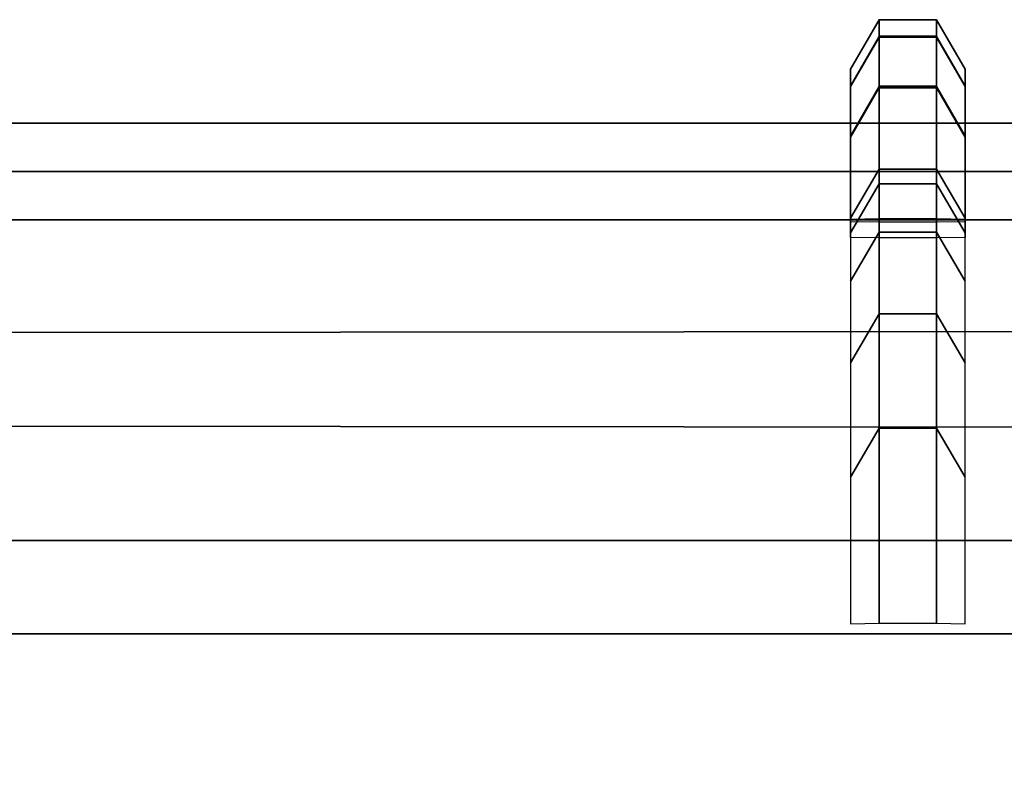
# Model space of a CAD drawing. Header units: inches. Extents: x 0 to 46, y -28.1 to 0.1.
# Tile 81 of 122: x 22.9448 to 23.0344, y -0.0509 to 0.0182. Entities that reach past the tile are written whole.
import ezdxf

# ---------------------------------------------------------------- set-up
doc = ezdxf.new("R2010")
doc.units = ezdxf.units.IN
doc.header["$LTSCALE"] = 0.03937
doc.header["$MEASUREMENT"] = 0
doc.layers.add('A-FURN-3-ST', color=151, linetype='Continuous')
doc.layers.add('A-FURN-3-STITCH', color=15, linetype='Continuous')

msp = doc.modelspace()

# ---------------------------------------------------------------- meshes
at = {"layer": 'A-FURN-3-ST'}
mesh = msp.add_polyface(dxfattribs=at)
corners = [(0.25, -1.1, 18), (45.75, -1.1, 18), (0.25, -0.815435, 17.962555), (45.75, -0.815435, 17.962555), (0.25, -0.550244, 17.852769), (45.75, -0.550244, 17.852769), (0.25, -0.322481, 17.678117), (45.75, -0.322481, 17.678117), (0.25, -0.147654, 17.450489), (45.75, -0.147654, 17.450489), (0.25, -0.037664, 17.185382), (45.75, -0.037664, 17.185382), (0.25, 0, 16.900846), (45.75, 0.008771, 5.500385), (0.25, 0.008771, 5.500385), (0.25, -0.029179, 5.308925), (45.75, -0.029179, 5.308925), (0.25, -0.137539, 5.146583), (45.75, -0.137539, 5.146583), (0.25, -0.299798, 5.038097), (45.75, -0.299798, 5.038097), (0.25, -0.491229, 5), (0.25, -27.510002, 5), (0.125, -0.491229, 5.033494), (0.125, -27.510002, 5.033494), (0.033494, -0.491229, 5.125), (0.033494, -0.144691, 5.356694), (0.125, -0.024723, 5.500359), (0.125, -0.06013, 5.321724), (0.125, -0.161232, 5.170257), (0.125, -0.312622, 5.069039), (0.033494, -0.125, 16.90075), (0.125, -0.033494, 16.900821), (0.125, -0.070011, 17.176693), (0.033494, -0.847772, 17.84181), (0.125, -1.1, 17.966506), (0.125, -0.8241, 17.930201), (0.033494, -0.410836, 17.589694), (0.125, -0.346156, 17.654424), (0.125, -0.176652, 17.433727), (0.033494, -0.255875, 17.387933), (0.033494, -0.158384, 17.152952), (0.125, -0.566983, 17.823758), (0.125, -26.910002, 17.966506), (0.25, -26.910002, 18)]
mesh.append_faces([[corners[k] for k in face] for face in [(0, 1, 2), (2, 3, 4), (4, 5, 6), (6, 7, 8), (8, 9, 10), (10, 11, 12), (12, 13, 14), (14, 13, 15), (15, 16, 17), (17, 18, 19), (19, 20, 21), (21, 22, 23), (23, 24, 25), (26, 27, 28), (28, 27, 14), (28, 14, 15), (28, 15, 29), (29, 15, 17), (29, 17, 30), (30, 17, 19), (30, 19, 23), (23, 19, 21), (23, 25, 30), (27, 31, 32), (27, 32, 14), (14, 32, 12), (31, 33, 32), (32, 33, 10), (32, 10, 12), (34, 35, 36), (37, 38, 39, 40), (40, 39, 33, 41), (35, 0, 36), (36, 0, 2), (36, 2, 42), (42, 2, 4), (42, 4, 38), (38, 4, 6), (38, 6, 39), (39, 6, 8), (39, 8, 33), (33, 8, 10), (35, 43, 0), (44, 1, 0)]])
mesh = msp.add_polyface(dxfattribs=at)
corners = [(45.875, -0.491229, 5.033494), (45.875, -27.510002, 5.033494), (45.75, -0.491229, 5), (45.75, 0.008771, 5.500385), (45.875, -0.024723, 5.500359), (45.75, -0.029179, 5.308925), (45.875, -0.06013, 5.321724), (45.75, -0.137539, 5.146583), (45.875, -0.161232, 5.170257), (45.75, -0.299798, 5.038097), (45.875, -0.312622, 5.069039), (45.966506, -0.347656, 5.153573), (45.966506, -0.116229, 5.500289), (45.966506, -0.144691, 5.356694), (45.966506, -0.225962, 5.234937), (45.75, 0, 16.900846), (45.875, -0.033494, 16.900821), (45.75, -1.1, 18), (45.875, -1.1, 17.966506), (45.75, -0.815435, 17.962555), (45.875, -0.8241, 17.930201), (45.75, -0.550244, 17.852769), (45.875, -0.566983, 17.823758), (45.75, -0.322481, 17.678117), (45.875, -0.346156, 17.654424), (45.75, -0.147654, 17.450489), (45.875, -0.176652, 17.433727), (45.75, -0.037664, 17.185382), (45.875, -0.070011, 17.176693), (45.966506, -0.158384, 17.152952), (45.966506, -1.1, 17.875), (45.75, -26.910002, 18), (45.875, -26.910002, 17.966506), (0.25, -0.815435, 17.962555), (0.25, -0.550244, 17.852769), (0.25, -0.322481, 17.678117), (0.25, -0.147654, 17.450489), (0.25, -0.037664, 17.185382), (0.25, 0, 16.900846), (0.25, -0.029179, 5.308925), (0.25, -0.137539, 5.146583), (0.25, -0.299798, 5.038097), (0.25, -0.491229, 5), (45.75, -27.510002, 5)]
mesh.append_faces([[corners[k] for k in face] for face in [(0, 1, 2), (3, 4, 5), (5, 4, 6), (5, 6, 7), (7, 6, 8), (7, 8, 9), (9, 8, 10), (9, 10, 2), (2, 10, 0), (0, 10, 11), (12, 6, 4), (8, 6, 13, 14), (3, 15, 4), (4, 15, 16), (4, 16, 12), (17, 18, 19), (19, 18, 20), (19, 20, 21), (21, 20, 22), (21, 22, 23), (23, 22, 24), (23, 24, 25), (25, 24, 26), (25, 26, 27), (27, 26, 28), (27, 28, 15), (15, 28, 16), (16, 28, 29), (18, 30, 20), (17, 31, 18), (18, 32, 30), (33, 17, 19), (34, 19, 21), (35, 21, 23), (36, 23, 25), (37, 25, 27), (38, 27, 15), (15, 3, 38), (39, 3, 5), (40, 5, 7), (41, 7, 9), (42, 9, 2), (2, 43, 42)]])
at = {"layer": 'A-FURN-3-STITCH'}
mesh = msp.add_polymesh((7, 4), dxfattribs=at)
for k, corner in enumerate([(23.030797, -0.000192, 16.6649), (23.028193, -0.000221, 16.6649), (23.022985, -0.000221, 16.6649), (23.020382, -0.000192, 16.6649), (23.030797, 0.007472, 16.703243), (23.028193, 0.011982, 16.703238), (23.022985, 0.011982, 16.703238), (23.020382, 0.007472, 16.703243), (23.030797, 0.012107, 16.742069), (23.028193, 0.016617, 16.742064), (23.022985, 0.016617, 16.742064), (23.020382, 0.012107, 16.742069), (23.030797, 0.013682, 16.781138), (23.028193, 0.018192, 16.781134), (23.022985, 0.018192, 16.781134), (23.020382, 0.013682, 16.781138), (23.030797, 0.01219, 16.820211), (23.028193, 0.016699, 16.820207), (23.022985, 0.016699, 16.820207), (23.020382, 0.01219, 16.820211), (23.030797, 0.007638, 16.859047), (23.028193, 0.012147, 16.859042), (23.022985, 0.012147, 16.859042), (23.020382, 0.007638, 16.859047), (23.030797, 0.000054, 16.897406), (23.028193, 0.000105, 16.897406), (23.022985, 0.000105, 16.897406), (23.020382, 0.000054, 16.897406)]):
    mesh.set_mesh_vertex(divmod(k, 4), corner)
mesh = msp.add_polymesh((7, 4), dxfattribs=at)
for k, corner in enumerate([(23.030797, -0.000192, 16.386851), (23.028193, -0.000221, 16.386851), (23.022985, -0.000221, 16.386851), (23.020382, -0.000192, 16.386851), (23.030797, 0.007472, 16.425194), (23.028193, 0.011982, 16.425189), (23.022985, 0.011982, 16.425189), (23.020382, 0.007472, 16.425194), (23.030797, 0.012107, 16.46402), (23.028193, 0.016617, 16.464015), (23.022985, 0.016617, 16.464015), (23.020382, 0.012107, 16.46402), (23.030797, 0.013682, 16.50309), (23.028193, 0.018192, 16.503085), (23.022985, 0.018192, 16.503085), (23.020382, 0.013682, 16.50309), (23.030797, 0.01219, 16.542163), (23.028193, 0.016699, 16.542158), (23.022985, 0.016699, 16.542158), (23.020382, 0.01219, 16.542163), (23.030797, 0.007638, 16.580998), (23.028193, 0.012147, 16.580994), (23.022985, 0.012147, 16.580994), (23.020382, 0.007638, 16.580998), (23.030797, 0.000054, 16.619357), (23.028193, 0.000105, 16.619357), (23.022985, 0.000105, 16.619357), (23.020382, 0.000054, 16.619357)]):
    mesh.set_mesh_vertex(divmod(k, 4), corner)
mesh = msp.add_polymesh((7, 4), dxfattribs=at)
for k, corner in enumerate([(23.030797, -0.000192, 16.108802), (23.028193, -0.000221, 16.108802), (23.022985, -0.000221, 16.108802), (23.020382, -0.000192, 16.108802), (23.030797, 0.007472, 16.147145), (23.028193, 0.011982, 16.14714), (23.022985, 0.011982, 16.14714), (23.020382, 0.007472, 16.147145), (23.030797, 0.012107, 16.185971), (23.028193, 0.016617, 16.185966), (23.022985, 0.016617, 16.185966), (23.020382, 0.012107, 16.185971), (23.030797, 0.013682, 16.225041), (23.028193, 0.018192, 16.225036), (23.022985, 0.018192, 16.225036), (23.020382, 0.013682, 16.225041), (23.030797, 0.01219, 16.264114), (23.028193, 0.016699, 16.264109), (23.022985, 0.016699, 16.264109), (23.020382, 0.01219, 16.264114), (23.030797, 0.007638, 16.30295), (23.028193, 0.012147, 16.302945), (23.022985, 0.012147, 16.302945), (23.020382, 0.007638, 16.30295), (23.030797, 0.000054, 16.341309), (23.028193, 0.000105, 16.341309), (23.022985, 0.000105, 16.341309), (23.020382, 0.000054, 16.341309)]):
    mesh.set_mesh_vertex(divmod(k, 4), corner)
mesh = msp.add_polymesh((7, 4), dxfattribs=at)
for k, corner in enumerate([(23.030797, -0.000192, 15.830753), (23.028193, -0.000221, 15.830753), (23.022985, -0.000221, 15.830753), (23.020382, -0.000192, 15.830753), (23.030797, 0.007472, 15.869096), (23.028193, 0.011982, 15.869092), (23.022985, 0.011982, 15.869092), (23.020382, 0.007472, 15.869096), (23.030797, 0.012107, 15.907922), (23.028193, 0.016617, 15.907918), (23.022985, 0.016617, 15.907918), (23.020382, 0.012107, 15.907922), (23.030797, 0.013682, 15.946992), (23.028193, 0.018192, 15.946987), (23.022985, 0.018192, 15.946987), (23.020382, 0.013682, 15.946992), (23.030797, 0.01219, 15.986065), (23.028193, 0.016699, 15.98606), (23.022985, 0.016699, 15.98606), (23.020382, 0.01219, 15.986065), (23.030797, 0.007638, 16.024901), (23.028193, 0.012147, 16.024896), (23.022985, 0.012147, 16.024896), (23.020382, 0.007638, 16.024901), (23.030797, 0.000054, 16.06326), (23.028193, 0.000105, 16.06326), (23.022985, 0.000105, 16.06326), (23.020382, 0.000054, 16.06326)]):
    mesh.set_mesh_vertex(divmod(k, 4), corner)
mesh = msp.add_polymesh((7, 4), dxfattribs=at)
for k, corner in enumerate([(23.030797, -0.000192, 15.552705), (23.028193, -0.000221, 15.552705), (23.022985, -0.000221, 15.552705), (23.020382, -0.000192, 15.552705), (23.030797, 0.007472, 15.591048), (23.028193, 0.011982, 15.591043), (23.022985, 0.011982, 15.591043), (23.020382, 0.007472, 15.591048), (23.030797, 0.012107, 15.629874), (23.028193, 0.016617, 15.629869), (23.022985, 0.016617, 15.629869), (23.020382, 0.012107, 15.629874), (23.030797, 0.013682, 15.668943), (23.028193, 0.018192, 15.668939), (23.022985, 0.018192, 15.668939), (23.020382, 0.013682, 15.668943), (23.030797, 0.01219, 15.708016), (23.028193, 0.016699, 15.708012), (23.022985, 0.016699, 15.708012), (23.020382, 0.01219, 15.708016), (23.030797, 0.007638, 15.746852), (23.028193, 0.012147, 15.746847), (23.022985, 0.012147, 15.746847), (23.020382, 0.007638, 15.746852), (23.030797, 0.000054, 15.785211), (23.028193, 0.000105, 15.785211), (23.022985, 0.000105, 15.785211), (23.020382, 0.000054, 15.785211)]):
    mesh.set_mesh_vertex(divmod(k, 4), corner)
mesh = msp.add_polymesh((7, 4), dxfattribs=at)
for k, corner in enumerate([(23.030797, -0.000192, 15.274656), (23.028193, -0.000221, 15.274656), (23.022985, -0.000221, 15.274656), (23.020382, -0.000192, 15.274656), (23.030797, 0.007472, 15.312999), (23.028193, 0.011982, 15.312994), (23.022985, 0.011982, 15.312994), (23.020382, 0.007472, 15.312999), (23.030797, 0.012107, 15.351825), (23.028193, 0.016617, 15.35182), (23.022985, 0.016617, 15.35182), (23.020382, 0.012107, 15.351825), (23.030797, 0.013682, 15.390895), (23.028193, 0.018192, 15.39089), (23.022985, 0.018192, 15.39089), (23.020382, 0.013682, 15.390895), (23.030797, 0.01219, 15.429968), (23.028193, 0.016699, 15.429963), (23.022985, 0.016699, 15.429963), (23.020382, 0.01219, 15.429968), (23.030797, 0.007638, 15.468803), (23.028193, 0.012147, 15.468798), (23.022985, 0.012147, 15.468798), (23.020382, 0.007638, 15.468803), (23.030797, 0.000054, 15.507162), (23.028193, 0.000105, 15.507162), (23.022985, 0.000105, 15.507162), (23.020382, 0.000054, 15.507162)]):
    mesh.set_mesh_vertex(divmod(k, 4), corner)
mesh = msp.add_polymesh((7, 4), dxfattribs=at)
for k, corner in enumerate([(23.030797, -0.000192, 14.996607), (23.028193, -0.000221, 14.996607), (23.022985, -0.000221, 14.996607), (23.020382, -0.000192, 14.996607), (23.030797, 0.007472, 15.03495), (23.028193, 0.011982, 15.034945), (23.022985, 0.011982, 15.034945), (23.020382, 0.007472, 15.03495), (23.030797, 0.012107, 15.073776), (23.028193, 0.016617, 15.073771), (23.022985, 0.016617, 15.073771), (23.020382, 0.012107, 15.073776), (23.030797, 0.013682, 15.112846), (23.028193, 0.018192, 15.112841), (23.022985, 0.018192, 15.112841), (23.020382, 0.013682, 15.112846), (23.030797, 0.01219, 15.151919), (23.028193, 0.016699, 15.151914), (23.022985, 0.016699, 15.151914), (23.020382, 0.01219, 15.151919), (23.030797, 0.007638, 15.190754), (23.028193, 0.012147, 15.19075), (23.022985, 0.012147, 15.19075), (23.020382, 0.007638, 15.190754), (23.030797, 0.000054, 15.229114), (23.028193, 0.000105, 15.229113), (23.022985, 0.000105, 15.229113), (23.020382, 0.000054, 15.229114)]):
    mesh.set_mesh_vertex(divmod(k, 4), corner)
mesh = msp.add_polymesh((7, 4), dxfattribs=at)
for k, corner in enumerate([(23.030797, -0.000192, 14.718558), (23.028193, -0.000221, 14.718558), (23.022985, -0.000221, 14.718558), (23.020382, -0.000192, 14.718558), (23.030797, 0.007472, 14.756901), (23.028193, 0.011982, 14.756896), (23.022985, 0.011982, 14.756896), (23.020382, 0.007472, 14.756901), (23.030797, 0.012107, 14.795727), (23.028193, 0.016617, 14.795722), (23.022985, 0.016617, 14.795722), (23.020382, 0.012107, 14.795727), (23.030797, 0.013682, 14.834797), (23.028193, 0.018192, 14.834792), (23.022985, 0.018192, 14.834792), (23.020382, 0.013682, 14.834797), (23.030797, 0.01219, 14.87387), (23.028193, 0.016699, 14.873865), (23.022985, 0.016699, 14.873865), (23.020382, 0.01219, 14.87387), (23.030797, 0.007638, 14.912706), (23.028193, 0.012147, 14.912701), (23.022985, 0.012147, 14.912701), (23.020382, 0.007638, 14.912706), (23.030797, 0.000054, 14.951065), (23.028193, 0.000105, 14.951065), (23.022985, 0.000105, 14.951065), (23.020382, 0.000054, 14.951065)]):
    mesh.set_mesh_vertex(divmod(k, 4), corner)
mesh = msp.add_polymesh((7, 4), dxfattribs=at)
for k, corner in enumerate([(23.030797, -0.000192, 14.44051), (23.028193, -0.000221, 14.44051), (23.022985, -0.000221, 14.44051), (23.020382, -0.000192, 14.44051), (23.030797, 0.007472, 14.478852), (23.028193, 0.011982, 14.478848), (23.022985, 0.011982, 14.478848), (23.020382, 0.007472, 14.478852), (23.030797, 0.012107, 14.517678), (23.028193, 0.016617, 14.517674), (23.022985, 0.016617, 14.517674), (23.020382, 0.012107, 14.517678), (23.030797, 0.013682, 14.556748), (23.028193, 0.018192, 14.556743), (23.022985, 0.018192, 14.556743), (23.020382, 0.013682, 14.556748), (23.030797, 0.01219, 14.595821), (23.028193, 0.016699, 14.595816), (23.022985, 0.016699, 14.595816), (23.020382, 0.01219, 14.595821), (23.030797, 0.007638, 14.634657), (23.028193, 0.012147, 14.634652), (23.022985, 0.012147, 14.634652), (23.020382, 0.007638, 14.634657), (23.030797, 0.000054, 14.673016), (23.028193, 0.000105, 14.673016), (23.022985, 0.000105, 14.673016), (23.020382, 0.000054, 14.673016)]):
    mesh.set_mesh_vertex(divmod(k, 4), corner)
mesh = msp.add_polymesh((7, 4), dxfattribs=at)
for k, corner in enumerate([(23.030797, -0.000192, 14.162461), (23.028193, -0.000221, 14.162461), (23.022985, -0.000221, 14.162461), (23.020382, -0.000192, 14.162461), (23.030797, 0.007472, 14.200804), (23.028193, 0.011982, 14.200799), (23.022985, 0.011982, 14.200799), (23.020382, 0.007472, 14.200804), (23.030797, 0.012107, 14.23963), (23.028193, 0.016617, 14.239625), (23.022985, 0.016617, 14.239625), (23.020382, 0.012107, 14.23963), (23.030797, 0.013682, 14.278699), (23.028193, 0.018192, 14.278695), (23.022985, 0.018192, 14.278695), (23.020382, 0.013682, 14.278699), (23.030797, 0.01219, 14.317772), (23.028193, 0.016699, 14.317768), (23.022985, 0.016699, 14.317768), (23.020382, 0.01219, 14.317772), (23.030797, 0.007638, 14.356608), (23.028193, 0.012147, 14.356603), (23.022985, 0.012147, 14.356603), (23.020382, 0.007638, 14.356608), (23.030797, 0.000054, 14.394967), (23.028193, 0.000105, 14.394967), (23.022985, 0.000105, 14.394967), (23.020382, 0.000054, 14.394967)]):
    mesh.set_mesh_vertex(divmod(k, 4), corner)
mesh = msp.add_polymesh((7, 4), dxfattribs=at)
for k, corner in enumerate([(23.030797, -0.000192, 13.884412), (23.028193, -0.000221, 13.884412), (23.022985, -0.000221, 13.884412), (23.020382, -0.000192, 13.884412), (23.030797, 0.007472, 13.922755), (23.028193, 0.011982, 13.92275), (23.022985, 0.011982, 13.92275), (23.020382, 0.007472, 13.922755), (23.030797, 0.012107, 13.961581), (23.028193, 0.016617, 13.961576), (23.022985, 0.016617, 13.961576), (23.020382, 0.012107, 13.961581), (23.030797, 0.013682, 14.000651), (23.028193, 0.018192, 14.000646), (23.022985, 0.018192, 14.000646), (23.020382, 0.013682, 14.000651), (23.030797, 0.01219, 14.039724), (23.028193, 0.016699, 14.039719), (23.022985, 0.016699, 14.039719), (23.020382, 0.01219, 14.039724), (23.030797, 0.007638, 14.078559), (23.028193, 0.012147, 14.078555), (23.022985, 0.012147, 14.078555), (23.020382, 0.007638, 14.078559), (23.030797, 0.000054, 14.116918), (23.028193, 0.000105, 14.116918), (23.022985, 0.000105, 14.116918), (23.020382, 0.000054, 14.116918)]):
    mesh.set_mesh_vertex(divmod(k, 4), corner)
mesh = msp.add_polymesh((7, 4), dxfattribs=at)
for k, corner in enumerate([(23.030797, -0.000192, 13.606363), (23.028193, -0.000221, 13.606363), (23.022985, -0.000221, 13.606363), (23.020382, -0.000192, 13.606363), (23.030797, 0.007472, 13.644706), (23.028193, 0.011982, 13.644701), (23.022985, 0.011982, 13.644701), (23.020382, 0.007472, 13.644706), (23.030797, 0.012107, 13.683532), (23.028193, 0.016617, 13.683527), (23.022985, 0.016617, 13.683527), (23.020382, 0.012107, 13.683532), (23.030797, 0.013682, 13.722602), (23.028193, 0.018192, 13.722597), (23.022985, 0.018192, 13.722597), (23.020382, 0.013682, 13.722602), (23.030797, 0.01219, 13.761675), (23.028193, 0.016699, 13.76167), (23.022985, 0.016699, 13.76167), (23.020382, 0.01219, 13.761675), (23.030797, 0.007638, 13.800511), (23.028193, 0.012147, 13.800506), (23.022985, 0.012147, 13.800506), (23.020382, 0.007638, 13.800511), (23.030797, 0.000054, 13.83887), (23.028193, 0.000105, 13.83887), (23.022985, 0.000105, 13.83887), (23.020382, 0.000054, 13.83887)]):
    mesh.set_mesh_vertex(divmod(k, 4), corner)
mesh = msp.add_polymesh((7, 4), dxfattribs=at)
for k, corner in enumerate([(23.030797, -0.000192, 13.328314), (23.028193, -0.000221, 13.328314), (23.022985, -0.000221, 13.328314), (23.020382, -0.000192, 13.328314), (23.030797, 0.007472, 13.366657), (23.028193, 0.011982, 13.366653), (23.022985, 0.011982, 13.366653), (23.020382, 0.007472, 13.366657), (23.030797, 0.012107, 13.405483), (23.028193, 0.016617, 13.405478), (23.022985, 0.016617, 13.405478), (23.020382, 0.012107, 13.405483), (23.030797, 0.013682, 13.444553), (23.028193, 0.018192, 13.444548), (23.022985, 0.018192, 13.444548), (23.020382, 0.013682, 13.444553), (23.030797, 0.01219, 13.483626), (23.028193, 0.016699, 13.483621), (23.022985, 0.016699, 13.483621), (23.020382, 0.01219, 13.483626), (23.030797, 0.007638, 13.522462), (23.028193, 0.012147, 13.522457), (23.022985, 0.012147, 13.522457), (23.020382, 0.007638, 13.522462), (23.030797, 0.000054, 13.560821), (23.028193, 0.000105, 13.560821), (23.022985, 0.000105, 13.560821), (23.020382, 0.000054, 13.560821)]):
    mesh.set_mesh_vertex(divmod(k, 4), corner)
mesh = msp.add_polymesh((7, 4), dxfattribs=at)
for k, corner in enumerate([(23.030797, -0.000192, 13.050266), (23.028193, -0.000221, 13.050266), (23.022985, -0.000221, 13.050266), (23.020382, -0.000192, 13.050266), (23.030797, 0.007472, 13.088609), (23.028193, 0.011982, 13.088604), (23.022985, 0.011982, 13.088604), (23.020382, 0.007472, 13.088609), (23.030797, 0.012107, 13.127434), (23.028193, 0.016617, 13.12743), (23.022985, 0.016617, 13.12743), (23.020382, 0.012107, 13.127434), (23.030797, 0.013682, 13.166504), (23.028193, 0.018192, 13.166499), (23.022985, 0.018192, 13.166499), (23.020382, 0.013682, 13.166504), (23.030797, 0.01219, 13.205577), (23.028193, 0.016699, 13.205573), (23.022985, 0.016699, 13.205573), (23.020382, 0.01219, 13.205577), (23.030797, 0.007638, 13.244413), (23.028193, 0.012147, 13.244408), (23.022985, 0.012147, 13.244408), (23.020382, 0.007638, 13.244413), (23.030797, 0.000054, 13.282772), (23.028193, 0.000105, 13.282772), (23.022985, 0.000105, 13.282772), (23.020382, 0.000054, 13.282772)]):
    mesh.set_mesh_vertex(divmod(k, 4), corner)
mesh = msp.add_polymesh((7, 4), dxfattribs=at)
for k, corner in enumerate([(23.030797, -0.000192, 12.772217), (23.028193, -0.000221, 12.772217), (23.022985, -0.000221, 12.772217), (23.020382, -0.000192, 12.772217), (23.030797, 0.007472, 12.81056), (23.028193, 0.011982, 12.810555), (23.022985, 0.011982, 12.810555), (23.020382, 0.007472, 12.81056), (23.030797, 0.012107, 12.849386), (23.028193, 0.016617, 12.849381), (23.022985, 0.016617, 12.849381), (23.020382, 0.012107, 12.849386), (23.030797, 0.013682, 12.888455), (23.028193, 0.018192, 12.888451), (23.022985, 0.018192, 12.888451), (23.020382, 0.013682, 12.888455), (23.030797, 0.01219, 12.927529), (23.028193, 0.016699, 12.927524), (23.022985, 0.016699, 12.927524), (23.020382, 0.01219, 12.927529), (23.030797, 0.007638, 12.966364), (23.028193, 0.012147, 12.966359), (23.022985, 0.012147, 12.966359), (23.020382, 0.007638, 12.966364), (23.030797, 0.000054, 13.004723), (23.028193, 0.000105, 13.004723), (23.022985, 0.000105, 13.004723), (23.020382, 0.000054, 13.004723)]):
    mesh.set_mesh_vertex(divmod(k, 4), corner)
mesh = msp.add_polymesh((7, 4), dxfattribs=at)
for k, corner in enumerate([(23.030797, -0.000192, 12.494168), (23.028193, -0.000221, 12.494168), (23.022985, -0.000221, 12.494168), (23.020382, -0.000192, 12.494168), (23.030797, 0.007472, 12.532511), (23.028193, 0.011982, 12.532506), (23.022985, 0.011982, 12.532506), (23.020382, 0.007472, 12.532511), (23.030797, 0.012107, 12.571337), (23.028193, 0.016617, 12.571332), (23.022985, 0.016617, 12.571332), (23.020382, 0.012107, 12.571337), (23.030797, 0.013682, 12.610407), (23.028193, 0.018192, 12.610402), (23.022985, 0.018192, 12.610402), (23.020382, 0.013682, 12.610407), (23.030797, 0.01219, 12.64948), (23.028193, 0.016699, 12.649475), (23.022985, 0.016699, 12.649475), (23.020382, 0.01219, 12.64948), (23.030797, 0.007638, 12.688315), (23.028193, 0.012147, 12.688311), (23.022985, 0.012147, 12.688311), (23.020382, 0.007638, 12.688315), (23.030797, 0.000054, 12.726675), (23.028193, 0.000105, 12.726674), (23.022985, 0.000105, 12.726674), (23.020382, 0.000054, 12.726675)]):
    mesh.set_mesh_vertex(divmod(k, 4), corner)
mesh = msp.add_polymesh((7, 4), dxfattribs=at)
for k, corner in enumerate([(23.030797, -0.000192, 12.216119), (23.028193, -0.000221, 12.216119), (23.022985, -0.000221, 12.216119), (23.020382, -0.000192, 12.216119), (23.030797, 0.007472, 12.254462), (23.028193, 0.011982, 12.254457), (23.022985, 0.011982, 12.254457), (23.020382, 0.007472, 12.254462), (23.030797, 0.012107, 12.293288), (23.028193, 0.016617, 12.293283), (23.022985, 0.016617, 12.293283), (23.020382, 0.012107, 12.293288), (23.030797, 0.013682, 12.332358), (23.028193, 0.018192, 12.332353), (23.022985, 0.018192, 12.332353), (23.020382, 0.013682, 12.332358), (23.030797, 0.01219, 12.371431), (23.028193, 0.016699, 12.371426), (23.022985, 0.016699, 12.371426), (23.020382, 0.01219, 12.371431), (23.030797, 0.007638, 12.410267), (23.028193, 0.012147, 12.410262), (23.022985, 0.012147, 12.410262), (23.020382, 0.007638, 12.410267), (23.030797, 0.000054, 12.448626), (23.028193, 0.000105, 12.448626), (23.022985, 0.000105, 12.448626), (23.020382, 0.000054, 12.448626)]):
    mesh.set_mesh_vertex(divmod(k, 4), corner)
mesh = msp.add_polymesh((7, 4), dxfattribs=at)
for k, corner in enumerate([(23.030797, -0.000192, 11.93807), (23.028193, -0.000221, 11.938071), (23.022985, -0.000221, 11.938071), (23.020382, -0.000192, 11.93807), (23.030797, 0.007472, 11.976413), (23.028193, 0.011982, 11.976409), (23.022985, 0.011982, 11.976409), (23.020382, 0.007472, 11.976413), (23.030797, 0.012107, 12.015239), (23.028193, 0.016617, 12.015235), (23.022985, 0.016617, 12.015235), (23.020382, 0.012107, 12.015239), (23.030797, 0.013682, 12.054309), (23.028193, 0.018192, 12.054304), (23.022985, 0.018192, 12.054304), (23.020382, 0.013682, 12.054309), (23.030797, 0.01219, 12.093382), (23.028193, 0.016699, 12.093377), (23.022985, 0.016699, 12.093377), (23.020382, 0.01219, 12.093382), (23.030797, 0.007638, 12.132218), (23.028193, 0.012147, 12.132213), (23.022985, 0.012147, 12.132213), (23.020382, 0.007638, 12.132218), (23.030797, 0.000054, 12.170577), (23.028193, 0.000105, 12.170577), (23.022985, 0.000105, 12.170577), (23.020382, 0.000054, 12.170577)]):
    mesh.set_mesh_vertex(divmod(k, 4), corner)
mesh = msp.add_polymesh((7, 4), dxfattribs=at)
for k, corner in enumerate([(23.030797, -0.000192, 11.660022), (23.028193, -0.000221, 11.660022), (23.022985, -0.000221, 11.660022), (23.020382, -0.000192, 11.660022), (23.030797, 0.007472, 11.698365), (23.028193, 0.011982, 11.69836), (23.022985, 0.011982, 11.69836), (23.020382, 0.007472, 11.698365), (23.030797, 0.012107, 11.737191), (23.028193, 0.016617, 11.737186), (23.022985, 0.016617, 11.737186), (23.020382, 0.012107, 11.737191), (23.030797, 0.013682, 11.77626), (23.028193, 0.018192, 11.776256), (23.022985, 0.018192, 11.776256), (23.020382, 0.013682, 11.77626), (23.030797, 0.01219, 11.815333), (23.028193, 0.016699, 11.815329), (23.022985, 0.016699, 11.815329), (23.020382, 0.01219, 11.815333), (23.030797, 0.007638, 11.854169), (23.028193, 0.012147, 11.854164), (23.022985, 0.012147, 11.854164), (23.020382, 0.007638, 11.854169), (23.030797, 0.000054, 11.892528), (23.028193, 0.000105, 11.892528), (23.022985, 0.000105, 11.892528), (23.020382, 0.000054, 11.892528)]):
    mesh.set_mesh_vertex(divmod(k, 4), corner)
mesh = msp.add_polymesh((7, 4), dxfattribs=at)
for k, corner in enumerate([(23.030797, -0.000192, 11.381973), (23.028193, -0.000221, 11.381973), (23.022985, -0.000221, 11.381973), (23.020382, -0.000192, 11.381973), (23.030797, 0.007472, 11.420316), (23.028193, 0.011982, 11.420311), (23.022985, 0.011982, 11.420311), (23.020382, 0.007472, 11.420316), (23.030797, 0.012107, 11.459142), (23.028193, 0.016617, 11.459137), (23.022985, 0.016617, 11.459137), (23.020382, 0.012107, 11.459142), (23.030797, 0.013682, 11.498212), (23.028193, 0.018192, 11.498207), (23.022985, 0.018192, 11.498207), (23.020382, 0.013682, 11.498212), (23.030797, 0.01219, 11.537285), (23.028193, 0.016699, 11.53728), (23.022985, 0.016699, 11.53728), (23.020382, 0.01219, 11.537285), (23.030797, 0.007638, 11.57612), (23.028193, 0.012147, 11.576115), (23.022985, 0.012147, 11.576115), (23.020382, 0.007638, 11.57612), (23.030797, 0.000054, 11.614479), (23.028193, 0.000105, 11.614479), (23.022985, 0.000105, 11.614479), (23.020382, 0.000054, 11.614479)]):
    mesh.set_mesh_vertex(divmod(k, 4), corner)
mesh = msp.add_polymesh((7, 4), dxfattribs=at)
for k, corner in enumerate([(23.030797, -0.000192, 11.103924), (23.028193, -0.000221, 11.103924), (23.022985, -0.000221, 11.103924), (23.020382, -0.000192, 11.103924), (23.030797, 0.007472, 11.142267), (23.028193, 0.011982, 11.142262), (23.022985, 0.011982, 11.142262), (23.020382, 0.007472, 11.142267), (23.030797, 0.012107, 11.181093), (23.028193, 0.016617, 11.181088), (23.022985, 0.016617, 11.181088), (23.020382, 0.012107, 11.181093), (23.030797, 0.013682, 11.220163), (23.028193, 0.018192, 11.220158), (23.022985, 0.018192, 11.220158), (23.020382, 0.013682, 11.220163), (23.030797, 0.01219, 11.259236), (23.028193, 0.016699, 11.259231), (23.022985, 0.016699, 11.259231), (23.020382, 0.01219, 11.259236), (23.030797, 0.007638, 11.298071), (23.028193, 0.012147, 11.298067), (23.022985, 0.012147, 11.298067), (23.020382, 0.007638, 11.298071), (23.030797, 0.000054, 11.336431), (23.028193, 0.000105, 11.336431), (23.022985, 0.000105, 11.336431), (23.020382, 0.000054, 11.336431)]):
    mesh.set_mesh_vertex(divmod(k, 4), corner)
mesh = msp.add_polymesh((7, 4), dxfattribs=at)
for k, corner in enumerate([(23.030797, -0.000192, 10.825875), (23.028193, -0.000221, 10.825875), (23.022985, -0.000221, 10.825875), (23.020382, -0.000192, 10.825875), (23.030797, 0.007472, 10.864218), (23.028193, 0.011982, 10.864214), (23.022985, 0.011982, 10.864214), (23.020382, 0.007472, 10.864218), (23.030797, 0.012107, 10.903044), (23.028193, 0.016617, 10.903039), (23.022985, 0.016617, 10.903039), (23.020382, 0.012107, 10.903044), (23.030797, 0.013682, 10.942114), (23.028193, 0.018192, 10.942109), (23.022985, 0.018192, 10.942109), (23.020382, 0.013682, 10.942114), (23.030797, 0.01219, 10.981187), (23.028193, 0.016699, 10.981182), (23.022985, 0.016699, 10.981182), (23.020382, 0.01219, 10.981187), (23.030797, 0.007638, 11.020023), (23.028193, 0.012147, 11.020018), (23.022985, 0.012147, 11.020018), (23.020382, 0.007638, 11.020023), (23.030797, 0.000054, 11.058382), (23.028193, 0.000105, 11.058382), (23.022985, 0.000105, 11.058382), (23.020382, 0.000054, 11.058382)]):
    mesh.set_mesh_vertex(divmod(k, 4), corner)
mesh = msp.add_polymesh((7, 4), dxfattribs=at)
for k, corner in enumerate([(23.030797, -0.000192, 10.547827), (23.028193, -0.000221, 10.547827), (23.022985, -0.000221, 10.547827), (23.020382, -0.000192, 10.547827), (23.030797, 0.007472, 10.58617), (23.028193, 0.011982, 10.586165), (23.022985, 0.011982, 10.586165), (23.020382, 0.007472, 10.58617), (23.030797, 0.012107, 10.624995), (23.028193, 0.016617, 10.624991), (23.022985, 0.016617, 10.624991), (23.020382, 0.012107, 10.624995), (23.030797, 0.013682, 10.664065), (23.028193, 0.018192, 10.66406), (23.022985, 0.018192, 10.66406), (23.020382, 0.013682, 10.664065), (23.030797, 0.01219, 10.703138), (23.028193, 0.016699, 10.703133), (23.022985, 0.016699, 10.703133), (23.020382, 0.01219, 10.703138), (23.030797, 0.007638, 10.741974), (23.028193, 0.012147, 10.741969), (23.022985, 0.012147, 10.741969), (23.020382, 0.007638, 10.741974), (23.030797, 0.000054, 10.780333), (23.028193, 0.000105, 10.780333), (23.022985, 0.000105, 10.780333), (23.020382, 0.000054, 10.780333)]):
    mesh.set_mesh_vertex(divmod(k, 4), corner)
mesh = msp.add_polymesh((7, 4), dxfattribs=at)
for k, corner in enumerate([(23.030797, -0.000192, 10.269778), (23.028193, -0.000221, 10.269778), (23.022985, -0.000221, 10.269778), (23.020382, -0.000192, 10.269778), (23.030797, 0.007472, 10.308121), (23.028193, 0.011982, 10.308116), (23.022985, 0.011982, 10.308116), (23.020382, 0.007472, 10.308121), (23.030797, 0.012107, 10.346947), (23.028193, 0.016617, 10.346942), (23.022985, 0.016617, 10.346942), (23.020382, 0.012107, 10.346947), (23.030797, 0.013682, 10.386016), (23.028193, 0.018192, 10.386012), (23.022985, 0.018192, 10.386012), (23.020382, 0.013682, 10.386016), (23.030797, 0.01219, 10.425089), (23.028193, 0.016699, 10.425085), (23.022985, 0.016699, 10.425085), (23.020382, 0.01219, 10.425089), (23.030797, 0.007638, 10.463925), (23.028193, 0.012147, 10.46392), (23.022985, 0.012147, 10.46392), (23.020382, 0.007638, 10.463925), (23.030797, 0.000054, 10.502284), (23.028193, 0.000105, 10.502284), (23.022985, 0.000105, 10.502284), (23.020382, 0.000054, 10.502284)]):
    mesh.set_mesh_vertex(divmod(k, 4), corner)
mesh = msp.add_polymesh((7, 4), dxfattribs=at)
for k, corner in enumerate([(23.030797, -0.000192, 9.991729), (23.028193, -0.000221, 9.991729), (23.022985, -0.000221, 9.991729), (23.020382, -0.000192, 9.991729), (23.030797, 0.007472, 10.030072), (23.028193, 0.011982, 10.030067), (23.022985, 0.011982, 10.030067), (23.020382, 0.007472, 10.030072), (23.030797, 0.012107, 10.068898), (23.028193, 0.016617, 10.068893), (23.022985, 0.016617, 10.068893), (23.020382, 0.012107, 10.068898), (23.030797, 0.013682, 10.107968), (23.028193, 0.018192, 10.107963), (23.022985, 0.018192, 10.107963), (23.020382, 0.013682, 10.107968), (23.030797, 0.01219, 10.147041), (23.028193, 0.016699, 10.147036), (23.022985, 0.016699, 10.147036), (23.020382, 0.01219, 10.147041), (23.030797, 0.007638, 10.185876), (23.028193, 0.012147, 10.185872), (23.022985, 0.012147, 10.185872), (23.020382, 0.007638, 10.185876), (23.030797, 0.000054, 10.224235), (23.028193, 0.000105, 10.224235), (23.022985, 0.000105, 10.224235), (23.020382, 0.000054, 10.224235)]):
    mesh.set_mesh_vertex(divmod(k, 4), corner)
mesh = msp.add_polymesh((7, 4), dxfattribs=at)
for k, corner in enumerate([(23.030797, -0.000192, 9.71368), (23.028193, -0.000221, 9.71368), (23.022985, -0.000221, 9.71368), (23.020382, -0.000192, 9.71368), (23.030797, 0.007472, 9.752023), (23.028193, 0.011982, 9.752018), (23.022985, 0.011982, 9.752018), (23.020382, 0.007472, 9.752023), (23.030797, 0.012107, 9.790849), (23.028193, 0.016617, 9.790844), (23.022985, 0.016617, 9.790844), (23.020382, 0.012107, 9.790849), (23.030797, 0.013682, 9.829919), (23.028193, 0.018192, 9.829914), (23.022985, 0.018192, 9.829914), (23.020382, 0.013682, 9.829919), (23.030797, 0.01219, 9.868992), (23.028193, 0.016699, 9.868987), (23.022985, 0.016699, 9.868987), (23.020382, 0.01219, 9.868992), (23.030797, 0.007638, 9.907828), (23.028193, 0.012147, 9.907823), (23.022985, 0.012147, 9.907823), (23.020382, 0.007638, 9.907828), (23.030797, 0.000054, 9.946187), (23.028193, 0.000105, 9.946187), (23.022985, 0.000105, 9.946187), (23.020382, 0.000054, 9.946187)]):
    mesh.set_mesh_vertex(divmod(k, 4), corner)
mesh = msp.add_polymesh((7, 4), dxfattribs=at)
for k, corner in enumerate([(23.030797, -0.000192, 9.435631), (23.028193, -0.000221, 9.435632), (23.022985, -0.000221, 9.435632), (23.020382, -0.000192, 9.435631), (23.030797, 0.007472, 9.473974), (23.028193, 0.011982, 9.47397), (23.022985, 0.011982, 9.47397), (23.020382, 0.007472, 9.473974), (23.030797, 0.012107, 9.5128), (23.028193, 0.016617, 9.512796), (23.022985, 0.016617, 9.512796), (23.020382, 0.012107, 9.5128), (23.030797, 0.013682, 9.55187), (23.028193, 0.018192, 9.551865), (23.022985, 0.018192, 9.551865), (23.020382, 0.013682, 9.55187), (23.030797, 0.01219, 9.590943), (23.028193, 0.016699, 9.590938), (23.022985, 0.016699, 9.590938), (23.020382, 0.01219, 9.590943), (23.030797, 0.007638, 9.629779), (23.028193, 0.012147, 9.629774), (23.022985, 0.012147, 9.629774), (23.020382, 0.007638, 9.629779), (23.030797, 0.000054, 9.668138), (23.028193, 0.000105, 9.668138), (23.022985, 0.000105, 9.668138), (23.020382, 0.000054, 9.668138)]):
    mesh.set_mesh_vertex(divmod(k, 4), corner)
mesh = msp.add_polymesh((7, 4), dxfattribs=at)
for k, corner in enumerate([(23.030797, -0.000192, 9.157583), (23.028193, -0.000221, 9.157583), (23.022985, -0.000221, 9.157583), (23.020382, -0.000192, 9.157583), (23.030797, 0.007472, 9.195926), (23.028193, 0.011982, 9.195921), (23.022985, 0.011982, 9.195921), (23.020382, 0.007472, 9.195926), (23.030797, 0.012107, 9.234752), (23.028193, 0.016617, 9.234747), (23.022985, 0.016617, 9.234747), (23.020382, 0.012107, 9.234752), (23.030797, 0.013682, 9.273821), (23.028193, 0.018192, 9.273817), (23.022985, 0.018192, 9.273817), (23.020382, 0.013682, 9.273821), (23.030797, 0.01219, 9.312894), (23.028193, 0.016699, 9.31289), (23.022985, 0.016699, 9.31289), (23.020382, 0.01219, 9.312894), (23.030797, 0.007638, 9.35173), (23.028193, 0.012147, 9.351725), (23.022985, 0.012147, 9.351725), (23.020382, 0.007638, 9.35173), (23.030797, 0.000054, 9.390089), (23.028193, 0.000105, 9.390089), (23.022985, 0.000105, 9.390089), (23.020382, 0.000054, 9.390089)]):
    mesh.set_mesh_vertex(divmod(k, 4), corner)
mesh = msp.add_polymesh((7, 4), dxfattribs=at)
for k, corner in enumerate([(23.030797, -0.000192, 8.879534), (23.028193, -0.000221, 8.879534), (23.022985, -0.000221, 8.879534), (23.020382, -0.000192, 8.879534), (23.030797, 0.007472, 8.917877), (23.028193, 0.011982, 8.917872), (23.022985, 0.011982, 8.917872), (23.020382, 0.007472, 8.917877), (23.030797, 0.012107, 8.956703), (23.028193, 0.016617, 8.956698), (23.022985, 0.016617, 8.956698), (23.020382, 0.012107, 8.956703), (23.030797, 0.013682, 8.995773), (23.028193, 0.018192, 8.995768), (23.022985, 0.018192, 8.995768), (23.020382, 0.013682, 8.995773), (23.030797, 0.01219, 9.034846), (23.028193, 0.016699, 9.034841), (23.022985, 0.016699, 9.034841), (23.020382, 0.01219, 9.034846), (23.030797, 0.007638, 9.073681), (23.028193, 0.012147, 9.073676), (23.022985, 0.012147, 9.073676), (23.020382, 0.007638, 9.073681), (23.030797, 0.000054, 9.11204), (23.028193, 0.000105, 9.11204), (23.022985, 0.000105, 9.11204), (23.020382, 0.000054, 9.11204)]):
    mesh.set_mesh_vertex(divmod(k, 4), corner)
mesh = msp.add_polymesh((7, 4), dxfattribs=at)
for k, corner in enumerate([(23.030797, -0.000192, 8.601485), (23.028193, -0.000221, 8.601485), (23.022985, -0.000221, 8.601485), (23.020382, -0.000192, 8.601485), (23.030797, 0.007472, 8.639828), (23.028193, 0.011982, 8.639823), (23.022985, 0.011982, 8.639823), (23.020382, 0.007472, 8.639828), (23.030797, 0.012107, 8.678654), (23.028193, 0.016617, 8.678649), (23.022985, 0.016617, 8.678649), (23.020382, 0.012107, 8.678654), (23.030797, 0.013682, 8.717724), (23.028193, 0.018192, 8.717719), (23.022985, 0.018192, 8.717719), (23.020382, 0.013682, 8.717724), (23.030797, 0.01219, 8.756797), (23.028193, 0.016699, 8.756792), (23.022985, 0.016699, 8.756792), (23.020382, 0.01219, 8.756797), (23.030797, 0.007638, 8.795632), (23.028193, 0.012147, 8.795628), (23.022985, 0.012147, 8.795628), (23.020382, 0.007638, 8.795632), (23.030797, 0.000054, 8.833992), (23.028193, 0.000105, 8.833992), (23.022985, 0.000105, 8.833992), (23.020382, 0.000054, 8.833992)]):
    mesh.set_mesh_vertex(divmod(k, 4), corner)
mesh = msp.add_polymesh((7, 4), dxfattribs=at)
for k, corner in enumerate([(23.030797, -0.000192, 8.323436), (23.028193, -0.000221, 8.323436), (23.022985, -0.000221, 8.323436), (23.020382, -0.000192, 8.323436), (23.030797, 0.007472, 8.361779), (23.028193, 0.011982, 8.361775), (23.022985, 0.011982, 8.361775), (23.020382, 0.007472, 8.361779), (23.030797, 0.012107, 8.400605), (23.028193, 0.016617, 8.4006), (23.022985, 0.016617, 8.4006), (23.020382, 0.012107, 8.400605), (23.030797, 0.013682, 8.439675), (23.028193, 0.018192, 8.43967), (23.022985, 0.018192, 8.43967), (23.020382, 0.013682, 8.439675), (23.030797, 0.01219, 8.478748), (23.028193, 0.016699, 8.478743), (23.022985, 0.016699, 8.478743), (23.020382, 0.01219, 8.478748), (23.030797, 0.007638, 8.517584), (23.028193, 0.012147, 8.517579), (23.022985, 0.012147, 8.517579), (23.020382, 0.007638, 8.517584), (23.030797, 0.000054, 8.555943), (23.028193, 0.000105, 8.555943), (23.022985, 0.000105, 8.555943), (23.020382, 0.000054, 8.555943)]):
    mesh.set_mesh_vertex(divmod(k, 4), corner)
mesh = msp.add_polymesh((7, 4), dxfattribs=at)
for k, corner in enumerate([(23.030797, -0.000192, 8.045388), (23.028193, -0.000221, 8.045388), (23.022985, -0.000221, 8.045388), (23.020382, -0.000192, 8.045388), (23.030797, 0.007472, 8.083731), (23.028193, 0.011982, 8.083726), (23.022985, 0.011982, 8.083726), (23.020382, 0.007472, 8.083731), (23.030797, 0.012107, 8.122556), (23.028193, 0.016617, 8.122552), (23.022985, 0.016617, 8.122552), (23.020382, 0.012107, 8.122556), (23.030797, 0.013682, 8.161626), (23.028193, 0.018192, 8.161621), (23.022985, 0.018192, 8.161621), (23.020382, 0.013682, 8.161626), (23.030797, 0.01219, 8.200699), (23.028193, 0.016699, 8.200694), (23.022985, 0.016699, 8.200694), (23.020382, 0.01219, 8.200699), (23.030797, 0.007638, 8.239535), (23.028193, 0.012147, 8.23953), (23.022985, 0.012147, 8.23953), (23.020382, 0.007638, 8.239535), (23.030797, 0.000054, 8.277894), (23.028193, 0.000105, 8.277894), (23.022985, 0.000105, 8.277894), (23.020382, 0.000054, 8.277894)]):
    mesh.set_mesh_vertex(divmod(k, 4), corner)
mesh = msp.add_polymesh((7, 4), dxfattribs=at)
for k, corner in enumerate([(23.030797, -0.000192, 7.767339), (23.028193, -0.000221, 7.767339), (23.022985, -0.000221, 7.767339), (23.020382, -0.000192, 7.767339), (23.030797, 0.007472, 7.805682), (23.028193, 0.011982, 7.805677), (23.022985, 0.011982, 7.805677), (23.020382, 0.007472, 7.805682), (23.030797, 0.012107, 7.844508), (23.028193, 0.016617, 7.844503), (23.022985, 0.016617, 7.844503), (23.020382, 0.012107, 7.844508), (23.030797, 0.013682, 7.883577), (23.028193, 0.018192, 7.883573), (23.022985, 0.018192, 7.883573), (23.020382, 0.013682, 7.883577), (23.030797, 0.01219, 7.92265), (23.028193, 0.016699, 7.922646), (23.022985, 0.016699, 7.922646), (23.020382, 0.01219, 7.92265), (23.030797, 0.007638, 7.961486), (23.028193, 0.012147, 7.961481), (23.022985, 0.012147, 7.961481), (23.020382, 0.007638, 7.961486), (23.030797, 0.000054, 7.999845), (23.028193, 0.000105, 7.999845), (23.022985, 0.000105, 7.999845), (23.020382, 0.000054, 7.999845)]):
    mesh.set_mesh_vertex(divmod(k, 4), corner)
mesh = msp.add_polymesh((7, 4), dxfattribs=at)
for k, corner in enumerate([(23.030797, -0.000192, 7.48929), (23.028193, -0.000221, 7.48929), (23.022985, -0.000221, 7.48929), (23.020382, -0.000192, 7.48929), (23.030797, 0.007472, 7.527633), (23.028193, 0.011982, 7.527628), (23.022985, 0.011982, 7.527628), (23.020382, 0.007472, 7.527633), (23.030797, 0.012107, 7.566459), (23.028193, 0.016617, 7.566454), (23.022985, 0.016617, 7.566454), (23.020382, 0.012107, 7.566459), (23.030797, 0.013682, 7.605529), (23.028193, 0.018192, 7.605524), (23.022985, 0.018192, 7.605524), (23.020382, 0.013682, 7.605529), (23.030797, 0.01219, 7.644602), (23.028193, 0.016699, 7.644597), (23.022985, 0.016699, 7.644597), (23.020382, 0.01219, 7.644602), (23.030797, 0.007638, 7.683437), (23.028193, 0.012147, 7.683433), (23.022985, 0.012147, 7.683433), (23.020382, 0.007638, 7.683437), (23.030797, 0.000054, 7.721796), (23.028193, 0.000105, 7.721796), (23.022985, 0.000105, 7.721796), (23.020382, 0.000054, 7.721796)]):
    mesh.set_mesh_vertex(divmod(k, 4), corner)
mesh = msp.add_polymesh((7, 4), dxfattribs=at)
for k, corner in enumerate([(23.030797, -0.000192, 7.211241), (23.028193, -0.000221, 7.211241), (23.022985, -0.000221, 7.211241), (23.020382, -0.000192, 7.211241), (23.030797, 0.007472, 7.249584), (23.028193, 0.011982, 7.249579), (23.022985, 0.011982, 7.249579), (23.020382, 0.007472, 7.249584), (23.030797, 0.012107, 7.28841), (23.028193, 0.016617, 7.288405), (23.022985, 0.016617, 7.288405), (23.020382, 0.012107, 7.28841), (23.030797, 0.013682, 7.32748), (23.028193, 0.018192, 7.327475), (23.022985, 0.018192, 7.327475), (23.020382, 0.013682, 7.32748), (23.030797, 0.01219, 7.366553), (23.028193, 0.016699, 7.366548), (23.022985, 0.016699, 7.366548), (23.020382, 0.01219, 7.366553), (23.030797, 0.007638, 7.405389), (23.028193, 0.012147, 7.405384), (23.022985, 0.012147, 7.405384), (23.020382, 0.007638, 7.405389), (23.030797, 0.000054, 7.443748), (23.028193, 0.000105, 7.443748), (23.022985, 0.000105, 7.443748), (23.020382, 0.000054, 7.443748)]):
    mesh.set_mesh_vertex(divmod(k, 4), corner)
mesh = msp.add_polymesh((7, 4), dxfattribs=at)
for k, corner in enumerate([(23.030797, -0.000192, 6.933192), (23.028193, -0.000221, 6.933192), (23.022985, -0.000221, 6.933192), (23.020382, -0.000192, 6.933192), (23.030797, 0.007472, 6.971535), (23.028193, 0.011982, 6.971531), (23.022985, 0.011982, 6.971531), (23.020382, 0.007472, 6.971535), (23.030797, 0.012107, 7.010361), (23.028193, 0.016617, 7.010357), (23.022985, 0.016617, 7.010357), (23.020382, 0.012107, 7.010361), (23.030797, 0.013682, 7.049431), (23.028193, 0.018192, 7.049426), (23.022985, 0.018192, 7.049426), (23.020382, 0.013682, 7.049431), (23.030797, 0.01219, 7.088504), (23.028193, 0.016699, 7.088499), (23.022985, 0.016699, 7.088499), (23.020382, 0.01219, 7.088504), (23.030797, 0.007638, 7.12734), (23.028193, 0.012147, 7.127335), (23.022985, 0.012147, 7.127335), (23.020382, 0.007638, 7.12734), (23.030797, 0.000054, 7.165699), (23.028193, 0.000105, 7.165699), (23.022985, 0.000105, 7.165699), (23.020382, 0.000054, 7.165699)]):
    mesh.set_mesh_vertex(divmod(k, 4), corner)
mesh = msp.add_polymesh((7, 4), dxfattribs=at)
for k, corner in enumerate([(23.030797, -0.000192, 6.655144), (23.028193, -0.000221, 6.655144), (23.022985, -0.000221, 6.655144), (23.020382, -0.000192, 6.655144), (23.030797, 0.007472, 6.693487), (23.028193, 0.011982, 6.693482), (23.022985, 0.011982, 6.693482), (23.020382, 0.007472, 6.693487), (23.030797, 0.012107, 6.732313), (23.028193, 0.016617, 6.732308), (23.022985, 0.016617, 6.732308), (23.020382, 0.012107, 6.732313), (23.030797, 0.013682, 6.771382), (23.028193, 0.018192, 6.771378), (23.022985, 0.018192, 6.771378), (23.020382, 0.013682, 6.771382), (23.030797, 0.01219, 6.810455), (23.028193, 0.016699, 6.810451), (23.022985, 0.016699, 6.810451), (23.020382, 0.01219, 6.810455), (23.030797, 0.007638, 6.849291), (23.028193, 0.012147, 6.849286), (23.022985, 0.012147, 6.849286), (23.020382, 0.007638, 6.849291), (23.030797, 0.000054, 6.88765), (23.028193, 0.000105, 6.88765), (23.022985, 0.000105, 6.88765), (23.020382, 0.000054, 6.88765)]):
    mesh.set_mesh_vertex(divmod(k, 4), corner)
mesh = msp.add_polymesh((7, 4), dxfattribs=at)
for k, corner in enumerate([(23.030797, -0.000192, 6.377095), (23.028193, -0.000221, 6.377095), (23.022985, -0.000221, 6.377095), (23.020382, -0.000192, 6.377095), (23.030797, 0.007472, 6.415438), (23.028193, 0.011982, 6.415433), (23.022985, 0.011982, 6.415433), (23.020382, 0.007472, 6.415438), (23.030797, 0.012107, 6.454264), (23.028193, 0.016617, 6.454259), (23.022985, 0.016617, 6.454259), (23.020382, 0.012107, 6.454264), (23.030797, 0.013682, 6.493334), (23.028193, 0.018192, 6.493329), (23.022985, 0.018192, 6.493329), (23.020382, 0.013682, 6.493334), (23.030797, 0.01219, 6.532407), (23.028193, 0.016699, 6.532402), (23.022985, 0.016699, 6.532402), (23.020382, 0.01219, 6.532407), (23.030797, 0.007638, 6.571242), (23.028193, 0.012147, 6.571237), (23.022985, 0.012147, 6.571237), (23.020382, 0.007638, 6.571242), (23.030797, 0.000054, 6.609601), (23.028193, 0.000105, 6.609601), (23.022985, 0.000105, 6.609601), (23.020382, 0.000054, 6.609601)]):
    mesh.set_mesh_vertex(divmod(k, 4), corner)
mesh = msp.add_polymesh((7, 4), dxfattribs=at)
for k, corner in enumerate([(23.030797, -0.000192, 6.099046), (23.028193, -0.000221, 6.099046), (23.022985, -0.000221, 6.099046), (23.020382, -0.000192, 6.099046), (23.030797, 0.007472, 6.137389), (23.028193, 0.011982, 6.137384), (23.022985, 0.011982, 6.137384), (23.020382, 0.007472, 6.137389), (23.030797, 0.012107, 6.176215), (23.028193, 0.016617, 6.17621), (23.022985, 0.016617, 6.17621), (23.020382, 0.012107, 6.176215), (23.030797, 0.013682, 6.215285), (23.028193, 0.018192, 6.21528), (23.022985, 0.018192, 6.21528), (23.020382, 0.013682, 6.215285), (23.030797, 0.01219, 6.254358), (23.028193, 0.016699, 6.254353), (23.022985, 0.016699, 6.254353), (23.020382, 0.01219, 6.254358), (23.030797, 0.007638, 6.293193), (23.028193, 0.012147, 6.293189), (23.022985, 0.012147, 6.293189), (23.020382, 0.007638, 6.293193), (23.030797, 0.000054, 6.331553), (23.028193, 0.000105, 6.331553), (23.022985, 0.000105, 6.331553), (23.020382, 0.000054, 6.331553)]):
    mesh.set_mesh_vertex(divmod(k, 4), corner)
mesh = msp.add_polymesh((7, 4), dxfattribs=at)
for k, corner in enumerate([(23.030797, -0.000192, 5.820997), (23.028193, -0.000221, 5.820997), (23.022985, -0.000221, 5.820997), (23.020382, -0.000192, 5.820997), (23.030797, 0.007472, 5.85934), (23.028193, 0.011982, 5.859336), (23.022985, 0.011982, 5.859336), (23.020382, 0.007472, 5.85934), (23.030797, 0.012107, 5.898166), (23.028193, 0.016617, 5.898161), (23.022985, 0.016617, 5.898161), (23.020382, 0.012107, 5.898166), (23.030797, 0.013682, 5.937236), (23.028193, 0.018192, 5.937231), (23.022985, 0.018192, 5.937231), (23.020382, 0.013682, 5.937236), (23.030797, 0.01219, 5.976309), (23.028193, 0.016699, 5.976304), (23.022985, 0.016699, 5.976304), (23.020382, 0.01219, 5.976309), (23.030797, 0.007638, 6.015145), (23.028193, 0.012147, 6.01514), (23.022985, 0.012147, 6.01514), (23.020382, 0.007638, 6.015145), (23.030797, 0.000054, 6.053504), (23.028193, 0.000105, 6.053504), (23.022985, 0.000105, 6.053504), (23.020382, 0.000054, 6.053504)]):
    mesh.set_mesh_vertex(divmod(k, 4), corner)
mesh = msp.add_polymesh((7, 4), dxfattribs=at)
for k, corner in enumerate([(23.030797, -0.000192, 5.542949), (23.028193, -0.000221, 5.542949), (23.022985, -0.000221, 5.542949), (23.020382, -0.000192, 5.542949), (23.030797, 0.007472, 5.581292), (23.028193, 0.011982, 5.581287), (23.022985, 0.011982, 5.581287), (23.020382, 0.007472, 5.581292), (23.030797, 0.012107, 5.620117), (23.028193, 0.016617, 5.620113), (23.022985, 0.016617, 5.620113), (23.020382, 0.012107, 5.620117), (23.030797, 0.013682, 5.659187), (23.028193, 0.018192, 5.659182), (23.022985, 0.018192, 5.659182), (23.020382, 0.013682, 5.659187), (23.030797, 0.01219, 5.69826), (23.028193, 0.016699, 5.698255), (23.022985, 0.016699, 5.698255), (23.020382, 0.01219, 5.69826), (23.030797, 0.007638, 5.737096), (23.028193, 0.012147, 5.737091), (23.022985, 0.012147, 5.737091), (23.020382, 0.007638, 5.737096), (23.030797, 0.000054, 5.775455), (23.028193, 0.000105, 5.775455), (23.022985, 0.000105, 5.775455), (23.020382, 0.000054, 5.775455)]):
    mesh.set_mesh_vertex(divmod(k, 4), corner)
mesh = msp.add_polymesh((7, 4), dxfattribs=at)
for k, corner in enumerate([(23.030797, -0.00161, 16.952375), (23.028193, -0.001638, 16.952371), (23.022985, -0.001638, 16.952371), (23.020382, -0.00161, 16.952375), (23.030797, 0.000129, 16.991438), (23.028193, 0.004587, 16.99212), (23.022985, 0.004587, 16.99212), (23.020382, 0.000129, 16.991438), (23.030797, -0.001201, 17.030517), (23.028193, 0.003257, 17.031198), (23.022985, 0.003257, 17.031198), (23.020382, -0.001201, 17.030517), (23.030797, -0.005591, 17.069371), (23.028193, -0.001133, 17.070053), (23.022985, -0.001133, 17.070053), (23.020382, -0.005591, 17.069371), (23.030797, -0.013014, 17.107762), (23.028193, -0.008556, 17.108443), (23.022985, -0.008556, 17.108443), (23.020382, -0.013014, 17.107762), (23.030797, -0.023424, 17.145452), (23.028193, -0.018966, 17.146134), (23.022985, -0.018966, 17.146134), (23.020382, -0.023424, 17.145452), (23.030797, -0.036758, 17.18221), (23.028193, -0.036707, 17.182217), (23.022985, -0.036707, 17.182217), (23.020382, -0.036758, 17.18221)]):
    mesh.set_mesh_vertex(divmod(k, 4), corner)

doc.saveas('drawing.dxf')
